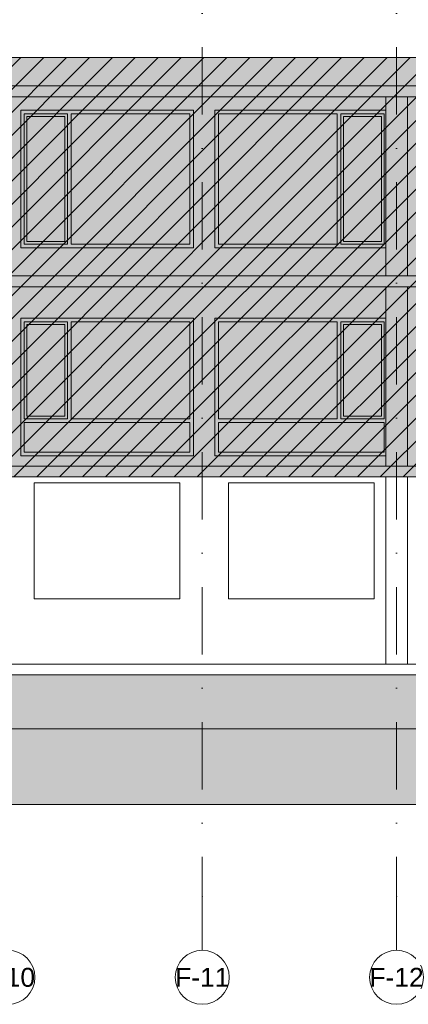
# Model space of a CAD drawing. Header units: millimetres. Extents: x -194 to 1012562, y 0 to 44349.
# Tile 45 of 97: x 141117 to 148317, y 0 to 18237. Entities that reach past the tile are written whole.
import ezdxf
from ezdxf.enums import TextEntityAlignment as Align

# ---------------------------------------------------------------- set-up
doc = ezdxf.new("R2010")
doc.units = ezdxf.units.MM
doc.header["$MEASUREMENT"] = 0
doc.linetypes.add('streep-punt', pattern=[2500, 1250, -625, 0, -625])
for name, color, linetype in [('0 2D arcering', 7, 'Continuous'), ('21_0 NC Buitenwanden', 7, 'Continuous'), ('21_0 NC Buitenwanden Ramen', 7, 'Continuous'), ('23 Vloeren', 7, 'Continuous'), ('28 Draagconstructies', 7, 'Continuous'), ('47 Dakafwerking', 7, 'Continuous'), ('New_21_0 NC Buitenwanden', 7, 'Continuous'), ('Stramien', 7, 'Continuous')]:
    doc.layers.add(name, color=color, linetype=linetype)
doc.styles.add('GENERATED_STYLE_1', font='arial.ttf')

# ---------------------------------------------------------------- blocks, each defined once
blk = doc.blocks.new('Section Element_742_1', base_point=(160449, 6300))
at = {"layer": '21_0 NC Buitenwanden', "color": 2, "linetype": 'Continuous', "lineweight": 0}
blk.add_line((115799, 5100), (158849, 5100), dxfattribs=at)
blk = doc.blocks.new('Section Element_772_1', base_point=(160449, 6300))
at = {"layer": '28 Draagconstructies', "color": 1, "linetype": 'Continuous', "lineweight": 0}
for p, q in [((147899, 6300), (147899, 9770)), ((148299, 6300), (148299, 9770))]:
    blk.add_line(p, q, dxfattribs=at)
blk = doc.blocks.new('Section Element_787_1', base_point=(160449, 6300))
at = {"layer": '28 Draagconstructies', "color": 1, "linetype": 'Continuous', "lineweight": 0}
for p, q in [((147899, 9970), (147899, 13290)), ((148299, 9970), (148299, 13290))]:
    blk.add_line(p, q, dxfattribs=at)
blk = doc.blocks.new('Section Element_789_1', base_point=(160449, 6300))
at = {"layer": '21_0 NC Buitenwanden', "color": 2, "linetype": 'Continuous', "lineweight": 0}
for p, q in [((141385, 9660), (144085, 9660)), ((144985, 9660), (147685, 9660))]:
    blk.add_line(p, q, dxfattribs=at)
blk = doc.blocks.new('Section Element_793_1', base_point=(160449, 6300))
at = {"layer": '23 Vloeren', "color": 3, "linetype": 'Continuous', "lineweight": 0}
for p, q in [((158849, 9970), (115849, 9970)), ((158849, 9770), (123999, 9770))]:
    blk.add_line(p, q, dxfattribs=at)
blk = doc.blocks.new('Section Element_794_1', base_point=(160449, 6300))
at = {"layer": '23 Vloeren', "color": 3, "linetype": 'Continuous', "lineweight": 0}
for p, q in [((158849, 6300), (123999, 6300)), ((158849, 6100), (115799, 6100))]:
    blk.add_line(p, q, dxfattribs=at)
blk = doc.blocks.new('Section Element_795_1', base_point=(160449, 6300))
at = {"layer": '28 Draagconstructies', "color": 1, "linetype": 'Continuous', "lineweight": 0}
for p, q in [((147899, 13490), (147899, 16810)), ((148299, 13490), (148299, 16810))]:
    blk.add_line(p, q, dxfattribs=at)
blk = doc.blocks.new('Section Element_797_1', base_point=(160449, 6300))
at = {"layer": '23 Vloeren', "color": 3, "linetype": 'Continuous', "lineweight": 0}
for p, q in [((158849, 13490), (115849, 13490)), ((158849, 13290), (115849, 13290))]:
    blk.add_line(p, q, dxfattribs=at)
blk = doc.blocks.new('Section Element_833_1', base_point=(160449, 6300))
at = {"layer": '21_0 NC Buitenwanden Ramen', "color": 2, "linetype": 'Continuous', "lineweight": 0}
for p, q in [((144735, 10160), (144735, 12710)), ((144735, 12710), (147899, 12710)), ((147899, 10160), (144735, 10160))]:
    blk.add_line(p, q, dxfattribs=at)
at = {"layer": '21_0 NC Buitenwanden Ramen', "color": 1, "linetype": 'Continuous', "lineweight": 0}
for p, q in [((144802, 10844), (144802, 12643)), ((144802, 12643), (147001, 12643)), ((147001, 12643), (147001, 10844)), ((147068, 10844), (147068, 12643)), ((147068, 12643), (147868, 12643)), ((147118, 10894), (147118, 12593)), ((147118, 12593), (147818, 12593)), ((147818, 12593), (147818, 10894)), ((147868, 12643), (147868, 10844)), ((147001, 10844), (144802, 10844)), ((144802, 10227), (144802, 10777)), ((144802, 10777), (147868, 10777)), ((147868, 10844), (147068, 10844)), ((147818, 10894), (147118, 10894)), ((147868, 10777), (147868, 10227)), ((147868, 10227), (144802, 10227))]:
    blk.add_line(p, q, dxfattribs=at)
blk = doc.blocks.new('Section Element_834_1', base_point=(160449, 6300))
at = {"layer": '21_0 NC Buitenwanden Ramen', "color": 2, "linetype": 'Continuous', "lineweight": 0}
for p, q in [((141135, 12710), (144335, 12710)), ((141135, 10160), (141135, 12710)), ((144335, 12710), (144335, 10160)), ((144335, 10160), (141135, 10160))]:
    blk.add_line(p, q, dxfattribs=at)
at = {"layer": '21_0 NC Buitenwanden Ramen', "color": 1, "linetype": 'Continuous', "lineweight": 0}
for p, q in [((141202, 12643), (141202, 10844)), ((142001, 12643), (141202, 12643)), ((141252, 12593), (141252, 10894)), ((141951, 12593), (141252, 12593)), ((141951, 10894), (141951, 12593)), ((142001, 10844), (142001, 12643)), ((142068, 12643), (142068, 10844)), ((144268, 12643), (142068, 12643)), ((144268, 10844), (144268, 12643)), ((141202, 10844), (142001, 10844)), ((141202, 10777), (141202, 10227)), ((144268, 10777), (141202, 10777)), ((141252, 10894), (141951, 10894)), ((142068, 10844), (144268, 10844)), ((144268, 10227), (144268, 10777)), ((141202, 10227), (144268, 10227))]:
    blk.add_line(p, q, dxfattribs=at)
blk = doc.blocks.new('Section Element_847_1', base_point=(160449, 6300))
at = {"layer": '21_0 NC Buitenwanden Ramen', "color": 2, "linetype": 'Continuous', "lineweight": 0}
for p, q in [((144735, 14010), (144735, 16560)), ((144735, 16560), (147899, 16560)), ((147899, 14010), (144735, 14010))]:
    blk.add_line(p, q, dxfattribs=at)
at = {"layer": '21_0 NC Buitenwanden Ramen', "color": 1, "linetype": 'Continuous', "lineweight": 0}
for p, q in [((144802, 14077), (144802, 16493)), ((144802, 16493), (147001, 16493)), ((147001, 16493), (147001, 14077)), ((147068, 14077), (147068, 16493)), ((147068, 16493), (147868, 16493)), ((147118, 14127), (147118, 16443)), ((147118, 16443), (147818, 16443)), ((147818, 16443), (147818, 14127)), ((147868, 16493), (147868, 14077)), ((147001, 14077), (144802, 14077)), ((147868, 14077), (147068, 14077)), ((147818, 14127), (147118, 14127))]:
    blk.add_line(p, q, dxfattribs=at)
blk = doc.blocks.new('Section Element_848_1', base_point=(160449, 6300))
at = {"layer": '21_0 NC Buitenwanden Ramen', "color": 2, "linetype": 'Continuous', "lineweight": 0}
for p, q in [((141135, 16560), (144335, 16560)), ((141135, 14010), (141135, 16560)), ((144335, 16560), (144335, 14010)), ((144335, 14010), (141135, 14010))]:
    blk.add_line(p, q, dxfattribs=at)
at = {"layer": '21_0 NC Buitenwanden Ramen', "color": 1, "linetype": 'Continuous', "lineweight": 0}
for p, q in [((141202, 16493), (141202, 14077)), ((142001, 16493), (141202, 16493)), ((141252, 16443), (141252, 14127)), ((141951, 16443), (141252, 16443)), ((141951, 14127), (141951, 16443)), ((142001, 14077), (142001, 16493)), ((142068, 16493), (142068, 14077)), ((144268, 16493), (142068, 16493)), ((144268, 14077), (144268, 16493)), ((141202, 14077), (142001, 14077)), ((141252, 14127), (141951, 14127)), ((142068, 14077), (144268, 14077))]:
    blk.add_line(p, q, dxfattribs=at)
blk = doc.blocks.new('Section Element_885_1', base_point=(160449, 6300))
at = {"layer": '23 Vloeren', "color": 3, "linetype": 'Continuous', "lineweight": 0}
for p, q in [((158769, 17010), (115929, 17010)), ((158849, 16810), (115849, 16810))]:
    blk.add_line(p, q, dxfattribs=at)
blk = doc.blocks.new('Section Element_956_1', base_point=(160449, 6300))
at = {"layer": '47 Dakafwerking', "color": 2, "linetype": 'Continuous', "lineweight": 0}
blk.add_line((115929, 17535), (158769, 17535), dxfattribs=at)
blk = doc.blocks.new('Section Element_1132_1', base_point=(160449, 6300))
at = {"layer": 'New_21_0 NC Buitenwanden', "color": 2, "linetype": 'Continuous', "lineweight": 0}
for p, q in [((141385, 9660), (141385, 7510)), ((144085, 9660), (144085, 7510)), ((141385, 7510), (144085, 7510))]:
    blk.add_line(p, q, dxfattribs=at)
blk = doc.blocks.new('Section Element_1133_1', base_point=(160449, 6300))
at = {"layer": 'New_21_0 NC Buitenwanden', "color": 2, "linetype": 'Continuous', "lineweight": 0}
for p, q in [((144985, 9660), (144985, 7510)), ((147685, 9660), (147685, 7510)), ((144985, 7510), (147685, 7510))]:
    blk.add_line(p, q, dxfattribs=at)
blk = doc.blocks.new('Standard grid marker[20]_1', base_point=(148099, 36230))
at = {"layer": 'Stramien', "color": 1, "linetype": 'streep-punt', "lineweight": 0}
for p, q in [((148099, 35230), (148099, 2000)), ((148099, 2000), (148099, 1000))]:
    blk.add_line(p, q, dxfattribs=at)
at = {"layer": 'Stramien', "color": 2, "linetype": 'Continuous', "lineweight": 0, "flags": 128}
blk.add_lwpolyline([(148099, 0, 1), (148099, 1000, 1)], format="xyb", close=True, dxfattribs=at)
at = {"layer": 'Stramien', "color": 1, "linetype": 'streep-punt', "lineweight": 0}
blk.add_point((148099, 2000), dxfattribs=at)
blk.add_point((148099, 2000), dxfattribs=at)
at = {"layer": 'Stramien', "color": 2, "lineweight": 0, "style": 'GENERATED_STYLE_1'}
blk.add_attdef('AC_MarkerText_1', text='', height=350, rotation=360, dxfattribs=at).set_placement((148099, 675), align=Align.TOP_CENTER)
blk = doc.blocks.new('Standard grid marker[29]_1', base_point=(140899, 36230))
at = {"layer": 'Stramien', "color": 2, "linetype": 'Continuous', "lineweight": 0, "flags": 128}
blk.add_lwpolyline([(140899, 0, 1), (140899, 1000, 1)], format="xyb", close=True, dxfattribs=at)
at = {"layer": 'Stramien', "color": 2, "lineweight": 0, "style": 'GENERATED_STYLE_1'}
blk.add_attdef('AC_MarkerText_1', text='', height=350, rotation=360, dxfattribs=at).set_placement((140899, 675), align=Align.TOP_CENTER)
blk = doc.blocks.new('Standard grid marker[30]_1', base_point=(144499, 36230))
at = {"layer": 'Stramien', "color": 1, "linetype": 'streep-punt', "lineweight": 0}
for p, q in [((144499, 35230), (144499, 2000)), ((144499, 2000), (144499, 1000))]:
    blk.add_line(p, q, dxfattribs=at)
at = {"layer": 'Stramien', "color": 2, "linetype": 'Continuous', "lineweight": 0, "flags": 128}
blk.add_lwpolyline([(144499, 0, 1), (144499, 1000, 1)], format="xyb", close=True, dxfattribs=at)
at = {"layer": 'Stramien', "color": 1, "linetype": 'streep-punt', "lineweight": 0}
blk.add_point((144499, 2000), dxfattribs=at)
blk.add_point((144499, 2000), dxfattribs=at)
at = {"layer": 'Stramien', "color": 2, "lineweight": 0, "style": 'GENERATED_STYLE_1'}
blk.add_attdef('AC_MarkerText_1', text='', height=350, rotation=360, dxfattribs=at).set_placement((144499, 675), align=Align.TOP_CENTER)

msp = doc.modelspace()

# ---------------------------------------------------------------- hatches: boundary and pattern name
at = {"layer": '0 2D arcering', "linetype": 'Continuous', "lineweight": 0, "true_color": 0x686b6c}
msp.add_hatch(color=251, dxfattribs=at).paths.add_polyline_path([(159348.8, 17535), (159348.8, 9770), (123998.9, 9770), (123998.9, 6100), (107398.9, 6100), (107398.9, 17510), (107368.9, 17510), (107368.9, 17535)])
at = {"layer": '0 2D arcering', "linetype": 'Continuous', "lineweight": 0, "true_color": 0x3c4244}
h = msp.add_hatch(dxfattribs=at)
h.set_pattern_fill('940_Diagonaal_300_0001', color=149, style=0, pattern_type=2)
h.set_pattern_definition([(45, (160448.88, 6300), (-212.132, 212.132), [])])
h.paths.add_polyline_path([(159348.8, 17535), (159348.8, 9770), (123998.9, 9770), (123998.9, 6100), (107398.9, 6100), (107398.9, 17510), (107368.9, 17510), (107368.9, 17535)])
at = {"layer": '0 2D arcering', "linetype": 'Continuous', "lineweight": 0, "true_color": 0x636f72}
msp.add_hatch(color=251, dxfattribs=at).paths.add_polyline_path([(236731.2, 6200), (236731.2, 3700), (96866.5, 3700), (96866.5, 6200), (107398.9, 6200), (107398.9, 5100), (107648.9, 5100), (107648.9, 6100), (114698.9, 6100), (114698.9, 5100), (114898.9, 5100), (114898.9, 6300), (115598.9, 6300), (115598.9, 5100), (115798.9, 5100), (115798.9, 6100), (158848.9, 6100), (158848.9, 5100), (159678.8, 5100), (159678.8, 6100), (218048.9, 6100), (218048.9, 5100), (218378.9, 5100), (218378.9, 6200)])

# ---------------------------------------------------------------- linework, layer by layer
at = {"color": 149, "linetype": 'Continuous', "lineweight": 0, "true_color": 0x3c4244, "flags": 128}
msp.add_lwpolyline([(96866.5, 6300), (236731.2, 6300)], dxfattribs=at)
at = {"layer": '0 2D arcering', "color": 9, "linetype": 'Continuous', "lineweight": 0, "flags": 128}
msp.add_lwpolyline([(236731.2, 6200), (236731.2, 3700), (96866.5, 3700), (96866.5, 6200), (107398.9, 6200), (107398.9, 5100), (107648.9, 5100), (107648.9, 6100), (114698.9, 6100), (114698.9, 5100), (114898.9, 5100), (114898.9, 6300), (115598.9, 6300), (115598.9, 5100), (115798.9, 5100), (115798.9, 6100), (158848.9, 6100), (158848.9, 5100), (159678.8, 5100), (159678.8, 6100), (218048.9, 6100), (218048.9, 5100), (218378.9, 5100), (218378.9, 6200)], close=True, dxfattribs=at)

# ---------------------------------------------------------------- block references
at = {"layer": '21_0 NC Buitenwanden', "lineweight": 0}
for name in ['Section Element_789_1', 'Section Element_742_1']:
    msp.add_blockref(name, (160448.9, 6300), dxfattribs=at)
at = {"layer": '21_0 NC Buitenwanden Ramen', "lineweight": 0}
for name in ['Section Element_848_1', 'Section Element_847_1', 'Section Element_834_1', 'Section Element_833_1']:
    msp.add_blockref(name, (160448.9, 6300), dxfattribs=at)
at = {"layer": '23 Vloeren', "lineweight": 0}
for name in ['Section Element_885_1', 'Section Element_797_1', 'Section Element_793_1', 'Section Element_794_1']:
    msp.add_blockref(name, (160448.9, 6300), dxfattribs=at)
at = {"layer": '28 Draagconstructies', "lineweight": 0}
for name in ['Section Element_795_1', 'Section Element_787_1', 'Section Element_772_1']:
    msp.add_blockref(name, (160448.9, 6300), dxfattribs=at)
at = {"layer": '47 Dakafwerking', "lineweight": 0}
msp.add_blockref('Section Element_956_1', (160448.9, 6300), dxfattribs=at)
at = {"layer": 'New_21_0 NC Buitenwanden', "lineweight": 0}
for name in ['Section Element_1132_1', 'Section Element_1133_1']:
    msp.add_blockref(name, (160448.9, 6300), dxfattribs=at)
at = {"layer": 'Stramien', "color": 1, "linetype": 'Continuous', "lineweight": 0}
for name, p, values in [('Standard grid marker[29]_1', (140898.9, 36230), {'AC_MarkerText_1': 'F-10'}), ('Standard grid marker[30]_1', (144498.9, 36230), {'AC_MarkerText_1': 'F-11'}), ('Standard grid marker[20]_1', (148098.9, 36230), {'AC_MarkerText_1': 'F-12'})]:
    msp.add_blockref(name, p, dxfattribs=at).add_auto_attribs(values)

doc.saveas('drawing.dxf')
